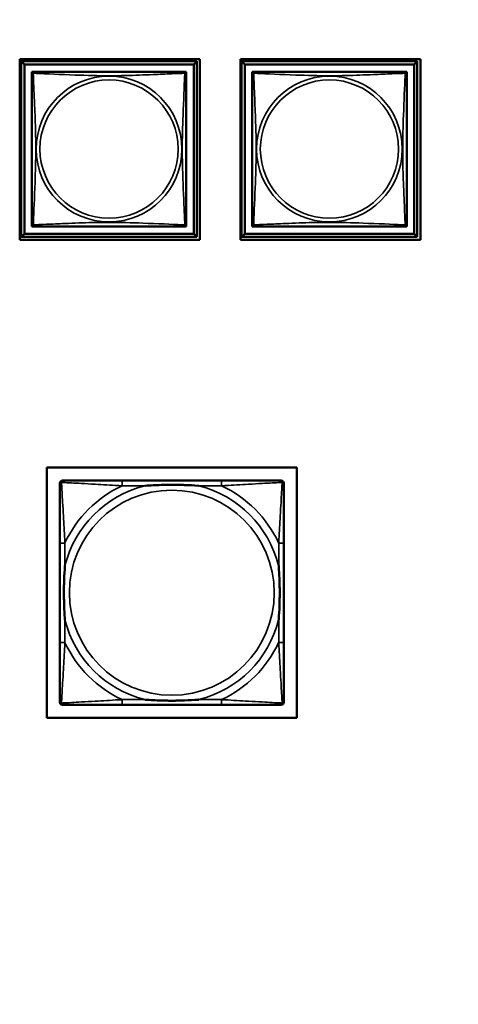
# Model space of a CAD drawing. Header units: inches. Extents: x 1.4 to 53.9, y 1.3 to 58.
# Tile 218 of 227: x 46 to 47.3, y 42.9 to 45.9. Entities that reach past the tile are written whole.
import ezdxf

# ---------------------------------------------------------------- set-up
doc = ezdxf.new("R2010")
doc.units = ezdxf.units.IN
doc.header["$MEASUREMENT"] = 0
for name, color, linetype, lineweight in [('Dimension (ANSI)', 7, 'Continuous', 25), ('Visible (ANSI)', 7, 'Continuous', 50), ('Visible Narrow (ANSI)', 7, 'Continuous', 35)]:
    doc.layers.add(name, color=color, linetype=linetype, lineweight=lineweight)
doc.styles.add('Note Text (ANSI)', font='tahoma.ttf')
doc.dimstyles.new('Default (ANSI)', dxfattribs={"dimtxt": 0.25, "dimasz": 0.098425, "dimexe": 0.125, "dimexo": 0.0625, "dimgap": 0.031496, "dimtad": 0, "dimtih": 1, "dimtoh": 1, "dimrnd": 1e-08, "dimzin": 4, "dimdsep": 46, "dimtxsty": 'Note Text (ANSI)', "dimcen": 0.09, "dimdle": 0.393701, "dimclrd": 256, "dimclre": 256, "dimclrt": 256, "dimadec": 0, "dimazin": 1, "dimtfac": 1, "dimtofl": 0, "dimtmove": 0, "dimatfit": 3, "dimfxl": 1, "dimtolj": 1, "dimtzin": 4, "dimlwd": -1, "dimlwe": -1, "dimarcsym": 0})

# ---------------------------------------------------------------- blocks, each defined once
blk = doc.blocks.new('*D9')
at = {"layer": 'Defpoints', "color": 0, "transparency": 16777216}
for p in [(50.6902, 53.5461), (46.2049, 35.2944), (52.9737, 35.2944)]:
    blk.add_point(p, dxfattribs=at)
at = {"layer": 'Dimension (ANSI)', "transparency": 16777216}
for p, q in [((50.7527, 53.5461), (53.0987, 53.5461)), ((52.9737, 53.4476), (52.9737, 45.8174)), ((52.9737, 35.3928), (52.9737, 45.4273)), ((46.2674, 35.2944), (53.0987, 35.2944))]:
    blk.add_line(p, q, dxfattribs=at)
for points in [[(52.9573, 53.4476), (52.9901, 53.4476), (52.9737, 53.5461)], [(52.9573, 35.3928), (52.9901, 35.3928), (52.9737, 35.2944)]]:
    blk.add_solid(points, dxfattribs=at)
at = {"layer": 'Dimension (ANSI)', "transparency": 16777216, "insert": (51.9663, 45.7859), "char_height": 0.25, "attachment_point": 1, "style": 'Note Text (ANSI)'}
blk.add_mtext('\\A1;18.25 [463.6]', dxfattribs=at)

msp = doc.modelspace()

# ---------------------------------------------------------------- linework, layer by layer
at = {"layer": 'Visible (ANSI)'}
for p, q in [((46.0066, 45.2053), (46.0066, 45.7578)), ((46.0066, 45.7578), (46.5571, 45.7578)), ((46.0111, 45.7513), (46.5485, 45.7513)), ((46.021, 45.7414), (46.0111, 45.7513)), ((46.0111, 45.2139), (46.0111, 45.7513)), ((46.5485, 45.7513), (46.5387, 45.7414)), ((46.5485, 45.7513), (46.5485, 45.2139)), ((46.5571, 45.7578), (46.5571, 45.2053)), ((46.6816, 45.2053), (46.6816, 45.7578)), ((46.6816, 45.7578), (47.2321, 45.7578)), ((46.6851, 45.7513), (47.2225, 45.7513)), ((46.695, 45.7414), (46.6851, 45.7513)), ((46.6851, 45.2139), (46.6851, 45.7513)), ((47.2225, 45.7513), (47.2127, 45.7414)), ((47.2225, 45.7513), (47.2225, 45.2139)), ((47.2321, 45.7578), (47.2321, 45.2053)), ((46.021, 45.7414), (46.5387, 45.7414)), ((46.021, 45.2237), (46.021, 45.7414)), ((46.0436, 45.713), (46.0436, 45.7188)), ((46.0436, 45.7188), (46.0494, 45.7188)), ((46.5103, 45.7188), (46.5161, 45.7188)), ((46.5161, 45.7188), (46.5161, 45.7129)), ((46.5387, 45.7414), (46.5387, 45.2237)), ((46.695, 45.7414), (47.2127, 45.7414)), ((46.695, 45.2237), (46.695, 45.7414)), ((46.7176, 45.713), (46.7176, 45.7188)), ((46.7176, 45.7188), (46.7234, 45.7188)), ((47.1843, 45.7188), (47.1901, 45.7188)), ((47.1901, 45.7188), (47.1901, 45.7129)), ((47.2127, 45.7414), (47.2127, 45.2237)), ((46.0436, 45.2463), (46.0436, 45.2521)), ((46.0495, 45.2463), (46.0436, 45.2463)), ((46.5161, 45.2463), (46.5101, 45.2463)), ((46.5161, 45.2522), (46.5161, 45.2463)), ((46.7176, 45.2463), (46.7176, 45.2521)), ((46.7235, 45.2463), (46.7176, 45.2463)), ((47.1901, 45.2463), (47.1841, 45.2463)), ((47.1901, 45.2522), (47.1901, 45.2463)), ((46.5571, 45.2053), (46.0066, 45.2053)), ((46.021, 45.2237), (46.0111, 45.2139)), ((46.5485, 45.2139), (46.0111, 45.2139)), ((46.5387, 45.2237), (46.021, 45.2237)), ((46.5387, 45.2237), (46.5485, 45.2139)), ((47.2321, 45.2053), (46.6816, 45.2053)), ((46.695, 45.2237), (46.6851, 45.2139)), ((47.2225, 45.2139), (46.6851, 45.2139)), ((47.2127, 45.2237), (46.695, 45.2237)), ((47.2127, 45.2237), (47.2225, 45.2139)), ((46.0893, 43.744), (46.0893, 44.5091)), ((46.0893, 44.5091), (46.8544, 44.5091)), ((46.8544, 44.5091), (46.8544, 43.744)), ((46.1293, 43.7919), (46.1293, 44.4612)), ((46.1372, 44.4691), (46.1411, 44.4691)), ((46.6238, 44.4691), (46.3199, 44.4691)), ((46.8025, 44.4691), (46.8065, 44.4691)), ((46.8144, 44.4612), (46.8144, 44.4573)), ((46.1293, 44.2785), (46.1293, 43.9746)), ((46.8144, 43.9746), (46.8144, 44.2785)), ((46.8144, 43.7959), (46.8144, 43.7919)), ((46.8065, 43.784), (46.1372, 43.784)), ((46.3199, 43.784), (46.6238, 43.784)), ((46.8544, 43.744), (46.0893, 43.744))]:
    msp.add_line(p, q, dxfattribs=at)
for centre, radius, start, end in [((46.0495, 45.7129), 0.00591, 90, 180), ((46.5101, 45.7129), 0.00591, 0, 90), ((46.7235, 45.7129), 0.00591, 90, 180), ((47.1841, 45.7129), 0.00591, 0, 90), ((46.0495, 45.2522), 0.00591, 180, 270), ((46.5101, 45.2522), 0.00591, 270, 360), ((46.7235, 45.2522), 0.00591, 180, 270), ((47.1841, 45.2522), 0.00591, 270, 360), ((46.1372, 44.4612), 0.00787, 90, 180), ((46.1411, 44.4573), 0.0118, 90, 180), ((46.8025, 44.4573), 0.0118, 0, 90), ((46.8065, 44.4612), 0.00787, 0, 90), ((46.1411, 43.7959), 0.0118, 180, 270), ((46.1372, 43.7919), 0.00787, 180, 270), ((46.8025, 43.7959), 0.0118, 270, 360), ((46.8065, 43.7919), 0.00787, 270, 0)]:
    msp.add_arc(centre, radius, start, end, dxfattribs=at)
for points, knots in [([(46.0436, 45.7129), (46.0436, 45.7123), (46.0436, 45.7096), (46.0436, 45.7052), (46.0436, 45.697), (46.0436, 45.6831), (46.0436, 45.667), (46.0436, 45.6509), (46.0436, 45.6327), (46.0436, 45.614), (46.0436, 45.5877), (46.0436, 45.5604), (46.0436, 45.5333), (46.0436, 45.5164), (46.0436, 45.4995), (46.0436, 45.4826), (46.0436, 45.4487), (46.0436, 45.4149), (46.0436, 45.3811), (46.0436, 45.3391), (46.0436, 45.2952), (46.0436, 45.2697), (46.0436, 45.2596), (46.0436, 45.2532), (46.0436, 45.2522)], [0.325731, 0.325731, 0.325731, 0.325731, 0.404774, 0.404774, 0.404774, 0.550532, 0.550532, 0.550532, 0.69629, 0.69629, 0.69629, 0.902598, 0.902598, 0.902598, 1.03154, 1.03154, 1.03154, 1.289425, 1.289425, 1.289425, 1.610774, 1.610774, 1.610774, 1.73735, 1.73735, 1.73735, 1.73735]), ([(46.5101, 45.7188), (46.5096, 45.7188), (46.5068, 45.7188), (46.5024, 45.7188), (46.4943, 45.7188), (46.4804, 45.7188), (46.4643, 45.7188), (46.4481, 45.7188), (46.4299, 45.7188), (46.4113, 45.7188), (46.3849, 45.7188), (46.3577, 45.7188), (46.3306, 45.7188), (46.3137, 45.7188), (46.2968, 45.7188), (46.2798, 45.7188), (46.246, 45.7188), (46.2121, 45.7188), (46.1784, 45.7188), (46.1364, 45.7188), (46.0925, 45.7188), (46.0669, 45.7188), (46.0569, 45.7188), (46.0505, 45.7188), (46.0495, 45.7188)], [0.325731, 0.325731, 0.325731, 0.325731, 0.404774, 0.404774, 0.404774, 0.550532, 0.550532, 0.550532, 0.69629, 0.69629, 0.69629, 0.902598, 0.902598, 0.902598, 1.03154, 1.03154, 1.03154, 1.289425, 1.289425, 1.289425, 1.610774, 1.610774, 1.610774, 1.73735, 1.73735, 1.73735, 1.73735]), ([(46.5161, 45.2522), (46.5161, 45.2528), (46.5161, 45.2555), (46.5161, 45.2599), (46.5161, 45.2681), (46.5161, 45.282), (46.5161, 45.2981), (46.5161, 45.3143), (46.5161, 45.3325), (46.5161, 45.3511), (46.5161, 45.3774), (46.5161, 45.4047), (46.5161, 45.4318), (46.5161, 45.4487), (46.5161, 45.4656), (46.5161, 45.4826), (46.5161, 45.5164), (46.5161, 45.5503), (46.5161, 45.584), (46.5161, 45.626), (46.5161, 45.6699), (46.5161, 45.6954), (46.5161, 45.7055), (46.5161, 45.7119), (46.5161, 45.7129)], [0.325731, 0.325731, 0.325731, 0.325731, 0.404774, 0.404774, 0.404774, 0.550532, 0.550532, 0.550532, 0.69629, 0.69629, 0.69629, 0.902598, 0.902598, 0.902598, 1.03154, 1.03154, 1.03154, 1.289425, 1.289425, 1.289425, 1.610774, 1.610774, 1.610774, 1.73735, 1.73735, 1.73735, 1.73735]), ([(46.7176, 45.7129), (46.7176, 45.7123), (46.7176, 45.7096), (46.7176, 45.7052), (46.7176, 45.697), (46.7176, 45.6831), (46.7176, 45.667), (46.7176, 45.6509), (46.7176, 45.6327), (46.7176, 45.614), (46.7176, 45.5877), (46.7176, 45.5604), (46.7176, 45.5333), (46.7176, 45.5164), (46.7176, 45.4995), (46.7176, 45.4826), (46.7176, 45.4487), (46.7176, 45.4149), (46.7176, 45.3811), (46.7176, 45.3391), (46.7176, 45.2952), (46.7176, 45.2697), (46.7176, 45.2596), (46.7176, 45.2532), (46.7176, 45.2522)], [0.325731, 0.325731, 0.325731, 0.325731, 0.404774, 0.404774, 0.404774, 0.550532, 0.550532, 0.550532, 0.69629, 0.69629, 0.69629, 0.902598, 0.902598, 0.902598, 1.03154, 1.03154, 1.03154, 1.289425, 1.289425, 1.289425, 1.610774, 1.610774, 1.610774, 1.73735, 1.73735, 1.73735, 1.73735]), ([(47.1841, 45.7188), (47.1836, 45.7188), (47.1808, 45.7188), (47.1764, 45.7188), (47.1683, 45.7188), (47.1544, 45.7188), (47.1383, 45.7188), (47.1221, 45.7188), (47.1039, 45.7188), (47.0853, 45.7188), (47.0589, 45.7188), (47.0317, 45.7188), (47.0046, 45.7188), (46.9877, 45.7188), (46.9708, 45.7188), (46.9538, 45.7188), (46.92, 45.7188), (46.8861, 45.7188), (46.8524, 45.7188), (46.8104, 45.7188), (46.7665, 45.7188), (46.7409, 45.7188), (46.7309, 45.7188), (46.7245, 45.7188), (46.7235, 45.7188)], [0.325731, 0.325731, 0.325731, 0.325731, 0.404774, 0.404774, 0.404774, 0.550532, 0.550532, 0.550532, 0.69629, 0.69629, 0.69629, 0.902598, 0.902598, 0.902598, 1.03154, 1.03154, 1.03154, 1.289425, 1.289425, 1.289425, 1.610774, 1.610774, 1.610774, 1.73735, 1.73735, 1.73735, 1.73735]), ([(47.1901, 45.2522), (47.1901, 45.2528), (47.1901, 45.2555), (47.1901, 45.2599), (47.1901, 45.2681), (47.1901, 45.282), (47.1901, 45.2981), (47.1901, 45.3143), (47.1901, 45.3325), (47.1901, 45.3511), (47.1901, 45.3774), (47.1901, 45.4047), (47.1901, 45.4318), (47.1901, 45.4487), (47.1901, 45.4656), (47.1901, 45.4826), (47.1901, 45.5164), (47.1901, 45.5503), (47.1901, 45.584), (47.1901, 45.626), (47.1901, 45.6699), (47.1901, 45.6954), (47.1901, 45.7055), (47.1901, 45.7119), (47.1901, 45.7129)], [0.325731, 0.325731, 0.325731, 0.325731, 0.404774, 0.404774, 0.404774, 0.550532, 0.550532, 0.550532, 0.69629, 0.69629, 0.69629, 0.902598, 0.902598, 0.902598, 1.03154, 1.03154, 1.03154, 1.289425, 1.289425, 1.289425, 1.610774, 1.610774, 1.610774, 1.73735, 1.73735, 1.73735, 1.73735]), ([(46.0495, 45.2463), (46.0501, 45.2463), (46.0528, 45.2463), (46.0572, 45.2463), (46.0653, 45.2463), (46.0793, 45.2463), (46.0954, 45.2463), (46.1115, 45.2463), (46.1297, 45.2463), (46.1484, 45.2463), (46.1747, 45.2463), (46.202, 45.2463), (46.2291, 45.2463), (46.246, 45.2463), (46.2629, 45.2463), (46.2798, 45.2463), (46.3137, 45.2463), (46.3475, 45.2463), (46.3812, 45.2463), (46.4232, 45.2463), (46.4672, 45.2463), (46.4927, 45.2463), (46.5028, 45.2463), (46.5092, 45.2463), (46.5101, 45.2463)], [0.325731, 0.325731, 0.325731, 0.325731, 0.404774, 0.404774, 0.404774, 0.550532, 0.550532, 0.550532, 0.69629, 0.69629, 0.69629, 0.902598, 0.902598, 0.902598, 1.03154, 1.03154, 1.03154, 1.289425, 1.289425, 1.289425, 1.610774, 1.610774, 1.610774, 1.73735, 1.73735, 1.73735, 1.73735]), ([(46.7235, 45.2463), (46.7241, 45.2463), (46.7268, 45.2463), (46.7312, 45.2463), (46.7393, 45.2463), (46.7533, 45.2463), (46.7694, 45.2463), (46.7855, 45.2463), (46.8037, 45.2463), (46.8224, 45.2463), (46.8487, 45.2463), (46.876, 45.2463), (46.9031, 45.2463), (46.92, 45.2463), (46.9369, 45.2463), (46.9538, 45.2463), (46.9877, 45.2463), (47.0215, 45.2463), (47.0552, 45.2463), (47.0972, 45.2463), (47.1412, 45.2463), (47.1667, 45.2463), (47.1768, 45.2463), (47.1832, 45.2463), (47.1841, 45.2463)], [0.325731, 0.325731, 0.325731, 0.325731, 0.404774, 0.404774, 0.404774, 0.550532, 0.550532, 0.550532, 0.69629, 0.69629, 0.69629, 0.902598, 0.902598, 0.902598, 1.03154, 1.03154, 1.03154, 1.289425, 1.289425, 1.289425, 1.610774, 1.610774, 1.610774, 1.73735, 1.73735, 1.73735, 1.73735]), ([(46.1293, 44.4573), (46.1293, 44.4424), (46.1293, 44.4008), (46.1293, 44.3601), (46.1293, 44.3336), (46.1293, 44.3057), (46.1293, 44.2785)], [-0.5252205, -0.5252205, -0.5252205, -0.5252205, -0.20743, -0.20743, -0.20743, 0, 0, 0, 0]), ([(46.3199, 44.4691), (46.3163, 44.4691), (46.3127, 44.4691), (46.3091, 44.4691), (46.2759, 44.4691), (46.2422, 44.4691), (46.2113, 44.4691), (46.1844, 44.4691), (46.1588, 44.4691), (46.1454, 44.4691), (46.1438, 44.4691), (46.1424, 44.4691), (46.1411, 44.4691)], [0, 0, 0, 0, 0.0272471, 0.0272471, 0.0272471, 0.2790553, 0.2790553, 0.2790553, 0.4988354, 0.4988354, 0.4988354, 0.5252205, 0.5252205, 0.5252205, 0.5252205]), ([(46.3891, 44.4533), (46.3895, 44.4534), (46.39, 44.4534), (46.4065, 44.4546), (46.4225, 44.4555), (46.4455, 44.4562), (46.4522, 44.4563), (46.4614, 44.4565), (46.4638, 44.4565), (46.4679, 44.4565), (46.4695, 44.4565), (46.4726, 44.4565), (46.4742, 44.4565), (46.4777, 44.4565), (46.4798, 44.4565), (46.486, 44.4564), (46.4901, 44.4564), (46.4998, 44.4562), (46.5054, 44.456), (46.5252, 44.4553), (46.5392, 44.4545), (46.5537, 44.4534), (46.5541, 44.4534), (46.5546, 44.4533)], [-0.416114, -0.416114, -0.416114, -0.416114, -0.4127691, -0.4127691, -0.2896446, -0.2896446, -0.2388934, -0.2388934, -0.2201881, -0.2201881, -0.2080204, -0.2080204, -0.196499, -0.196499, -0.1809939, -0.1809939, -0.149741, -0.149741, -0.1073162, -0.1073162, 0, 0, 0.0033356, 0.0033356, 0.0033356, 0.0033356]), ([(46.8025, 44.4691), (46.7877, 44.4691), (46.7461, 44.4691), (46.7054, 44.4691), (46.6789, 44.4691), (46.651, 44.4691), (46.6238, 44.4691)], [-0.5252205, -0.5252205, -0.5252205, -0.5252205, -0.20743, -0.20743, -0.20743, 0, 0, 0, 0]), ([(46.8144, 44.2785), (46.8144, 44.2821), (46.8144, 44.2857), (46.8144, 44.2893), (46.8144, 44.3225), (46.8144, 44.3562), (46.8144, 44.3871), (46.8144, 44.414), (46.8144, 44.4395), (46.8144, 44.453), (46.8144, 44.4546), (46.8144, 44.456), (46.8144, 44.4573)], [0, 0, 0, 0, 0.0272471, 0.0272471, 0.0272471, 0.2790553, 0.2790553, 0.2790553, 0.4988354, 0.4988354, 0.4988354, 0.5252205, 0.5252205, 0.5252205, 0.5252205]), ([(46.1451, 44.0438), (46.145, 44.0442), (46.145, 44.0447), (46.1438, 44.0612), (46.1429, 44.0773), (46.1422, 44.1002), (46.1421, 44.1069), (46.1419, 44.1161), (46.1419, 44.1186), (46.1419, 44.1226), (46.1419, 44.1242), (46.1419, 44.1274), (46.1419, 44.1289), (46.1419, 44.1325), (46.1419, 44.1345), (46.142, 44.1407), (46.142, 44.1448), (46.1422, 44.1545), (46.1424, 44.1601), (46.1431, 44.1799), (46.1439, 44.194), (46.145, 44.2084), (46.145, 44.2089), (46.1451, 44.2093)], [-0.416114, -0.416114, -0.416114, -0.416114, -0.4127691, -0.4127691, -0.2896446, -0.2896446, -0.2388934, -0.2388934, -0.2201881, -0.2201881, -0.2080204, -0.2080204, -0.196499, -0.196499, -0.1809939, -0.1809939, -0.149741, -0.149741, -0.1073162, -0.1073162, 0, 0, 0.0033356, 0.0033356, 0.0033356, 0.0033356]), ([(46.7986, 44.2093), (46.7986, 44.2089), (46.7987, 44.2084), (46.7999, 44.1919), (46.8008, 44.1759), (46.8015, 44.1529), (46.8016, 44.1462), (46.8017, 44.137), (46.8018, 44.1346), (46.8018, 44.1305), (46.8018, 44.1289), (46.8018, 44.1257), (46.8018, 44.1242), (46.8018, 44.1207), (46.8018, 44.1186), (46.8017, 44.1124), (46.8016, 44.1083), (46.8014, 44.0986), (46.8013, 44.093), (46.8006, 44.0732), (46.7998, 44.0592), (46.7987, 44.0447), (46.7986, 44.0442), (46.7986, 44.0438)], [-0.416114, -0.416114, -0.416114, -0.416114, -0.4127691, -0.4127691, -0.2896446, -0.2896446, -0.2388934, -0.2388934, -0.2201881, -0.2201881, -0.2080204, -0.2080204, -0.196499, -0.196499, -0.1809939, -0.1809939, -0.149741, -0.149741, -0.1073162, -0.1073162, 0, 0, 0.0033356, 0.0033356, 0.0033356, 0.0033356]), ([(46.1293, 43.9746), (46.1293, 43.9474), (46.1293, 43.9195), (46.1293, 43.893), (46.1293, 43.8523), (46.1293, 43.8107), (46.1293, 43.7959)], [3.9382945, 3.9382945, 3.9382945, 3.9382945, 4.1457245, 4.1457245, 4.1457245, 4.463515, 4.463515, 4.463515, 4.463515]), ([(46.8144, 43.7959), (46.8144, 43.8107), (46.8144, 43.8523), (46.8144, 43.893), (46.8144, 43.9195), (46.8144, 43.9474), (46.8144, 43.9746)], [-0.5252205, -0.5252205, -0.5252205, -0.5252205, -0.20743, -0.20743, -0.20743, 0, 0, 0, 0]), ([(46.5546, 43.7998), (46.5541, 43.7998), (46.5537, 43.7997), (46.5392, 43.7986), (46.5252, 43.7978), (46.5054, 43.7971), (46.4998, 43.797), (46.4901, 43.7968), (46.486, 43.7967), (46.4798, 43.7966), (46.4777, 43.7966), (46.4742, 43.7966), (46.4726, 43.7966), (46.4695, 43.7966), (46.4679, 43.7966), (46.4638, 43.7966), (46.4614, 43.7967), (46.4522, 43.7968), (46.4455, 43.7969), (46.4225, 43.7976), (46.4065, 43.7985), (46.39, 43.7997), (46.3895, 43.7998), (46.3891, 43.7998)], [-0.4149464, -0.4149464, -0.4149464, -0.4149464, -0.41162, -0.41162, -0.3046026, -0.3046026, -0.2622958, -0.2622958, -0.23113, -0.23113, -0.215668, -0.215668, -0.2041787, -0.2041787, -0.1920448, -0.1920448, -0.1733916, -0.1733916, -0.1227817, -0.1227817, 0, 0, 0.0033356, 0.0033356, 0.0033356, 0.0033356]), ([(46.1411, 43.784), (46.156, 43.784), (46.1976, 43.784), (46.2383, 43.784), (46.2648, 43.784), (46.2927, 43.784), (46.3199, 43.784)], [-0.5252205, -0.5252205, -0.5252205, -0.5252205, -0.20743, -0.20743, -0.20743, 0, 0, 0, 0]), ([(46.6238, 43.784), (46.651, 43.784), (46.6789, 43.784), (46.7054, 43.784), (46.7461, 43.784), (46.7877, 43.784), (46.8025, 43.784)], [3.9382945, 3.9382945, 3.9382945, 3.9382945, 4.1457245, 4.1457245, 4.1457245, 4.463515, 4.463515, 4.463515, 4.463515])]:
    msp.add_open_spline(points, degree=3, knots=knots, dxfattribs=at)
at = {"layer": 'Visible Narrow (ANSI)'}
for p, q in [((46.3199, 44.4691), (46.3199, 44.4533)), ((46.3199, 44.4533), (46.3891, 44.4533)), ((46.5546, 44.4533), (46.6238, 44.4533)), ((46.6238, 44.4691), (46.6238, 44.4533)), ((46.1451, 44.2785), (46.1293, 44.2785)), ((46.1451, 44.2093), (46.1451, 44.2785)), ((46.8144, 44.2785), (46.7986, 44.2785)), ((46.7986, 44.2785), (46.7986, 44.2093)), ((46.1451, 43.9746), (46.1451, 44.0438)), ((46.7986, 44.0438), (46.7986, 43.9746)), ((46.1451, 43.9746), (46.1293, 43.9746)), ((46.8144, 43.9746), (46.7986, 43.9746)), ((46.3199, 43.7998), (46.3199, 43.784)), ((46.3891, 43.7998), (46.3199, 43.7998)), ((46.6238, 43.7998), (46.5546, 43.7998)), ((46.6238, 43.7998), (46.6238, 43.784))]:
    msp.add_line(p, q, dxfattribs=at)
for centre, radius in [((46.2798, 45.4826), 0.2227), ((46.2798, 45.4826), 0.2113), ((46.9538, 45.4826), 0.2227), ((46.9538, 45.4826), 0.2113), ((46.4718, 44.1266), 0.3133)]:
    msp.add_circle(centre, radius, dxfattribs=at)
for radius, start, end in [(0.3371, 104.2103, 165.7897), (0.3604, 114.9407, 155.0593), (0.3371, 14.2103, 75.7897), (0.3604, 24.9407, 65.0593), (0.3371, 194.2103, 255.7897), (0.3371, 284.2103, 345.7897), (0.3604, 204.9407, 245.0593), (0.3604, 294.9407, 335.0593)]:
    msp.add_arc((46.4718, 44.1266), radius, start, end, dxfattribs=at)
for points, knots in [([(46.0436, 45.7129), (46.0436, 45.713), (46.0436, 45.7131), (46.0437, 45.7134), (46.0437, 45.7136), (46.0439, 45.7138), (46.0439, 45.7139), (46.0441, 45.7141), (46.0441, 45.7141), (46.0444, 45.7143), (46.0445, 45.7144), (46.0451, 45.7146), (46.0456, 45.7146), (46.0467, 45.7146), (46.0474, 45.7144), (46.0482, 45.7142)], [-0.0844808, -0.0844808, -0.0844808, -0.0844808, -0.06943799, -0.06943799, -0.05587828, -0.05587828, -0.04740346, -0.04740346, -0.04210669, -0.04210669, -0.03151317, -0.03151317, -0.01456352, -0.01456352, 0.00026741, 0.00026741, 0.00026741, 0.00026741]), ([(46.0482, 45.7142), (46.0479, 45.715), (46.0478, 45.7156), (46.0478, 45.7168), (46.0478, 45.7173), (46.048, 45.7178), (46.0481, 45.718), (46.0482, 45.7182), (46.0483, 45.7183), (46.0485, 45.7185), (46.0486, 45.7185), (46.0488, 45.7187), (46.049, 45.7187), (46.0493, 45.7188), (46.0494, 45.7188), (46.0495, 45.7188)], [-0.00026741, -0.00026741, -0.00026741, -0.00026741, 0.01456352, 0.01456352, 0.03151317, 0.03151317, 0.04210669, 0.04210669, 0.04740346, 0.04740346, 0.05587828, 0.05587828, 0.06943799, 0.06943799, 0.0844808, 0.0844808, 0.0844808, 0.0844808]), ([(46.0482, 45.2509), (46.0483, 45.2537), (46.0484, 45.2572), (46.0486, 45.2612), (46.0496, 45.2888), (46.0518, 45.3358), (46.0535, 45.3794), (46.0548, 45.4143), (46.0558, 45.4485), (46.0558, 45.4826), (46.0558, 45.4996), (46.0556, 45.5166), (46.0552, 45.5338), (46.0545, 45.5613), (46.0534, 45.5894), (46.0522, 45.6171), (46.0514, 45.6367), (46.0505, 45.656), (46.0498, 45.6733), (46.0491, 45.6905), (46.0485, 45.7054), (46.0482, 45.7142)], [-1.657319, -1.657319, -1.657319, -1.657319, -1.610774, -1.610774, -1.610774, -1.289425, -1.289425, -1.289425, -1.03154, -1.03154, -1.03154, -0.902598, -0.902598, -0.902598, -0.69629, -0.69629, -0.69629, -0.550532, -0.550532, -0.550532, -0.405761, -0.405761, -0.405761, -0.405761]), ([(46.0482, 45.7142), (46.051, 45.7141), (46.0545, 45.714), (46.0585, 45.7138), (46.0861, 45.7127), (46.1331, 45.7106), (46.1766, 45.7089), (46.2116, 45.7075), (46.2458, 45.7065), (46.2798, 45.7065), (46.2969, 45.7065), (46.3139, 45.7068), (46.3311, 45.7072), (46.3586, 45.7079), (46.3867, 45.709), (46.4144, 45.7102), (46.4339, 45.711), (46.4533, 45.7119), (46.4706, 45.7126), (46.4877, 45.7133), (46.5027, 45.7139), (46.5115, 45.7142)], [-1.657319, -1.657319, -1.657319, -1.657319, -1.610774, -1.610774, -1.610774, -1.289425, -1.289425, -1.289425, -1.03154, -1.03154, -1.03154, -0.902598, -0.902598, -0.902598, -0.69629, -0.69629, -0.69629, -0.550532, -0.550532, -0.550532, -0.405761, -0.405761, -0.405761, -0.405761]), ([(46.5115, 45.7142), (46.5114, 45.7114), (46.5113, 45.7079), (46.5111, 45.7039), (46.51, 45.6763), (46.5079, 45.6293), (46.5062, 45.5857), (46.5048, 45.5508), (46.5038, 45.5166), (46.5038, 45.4826), (46.5038, 45.4655), (46.5041, 45.4485), (46.5045, 45.4313), (46.5052, 45.4038), (46.5063, 45.3757), (46.5075, 45.348), (46.5083, 45.3285), (46.5091, 45.3091), (46.5099, 45.2918), (46.5106, 45.2746), (46.5112, 45.2597), (46.5115, 45.2509)], [-1.657319, -1.657319, -1.657319, -1.657319, -1.610774, -1.610774, -1.610774, -1.289425, -1.289425, -1.289425, -1.03154, -1.03154, -1.03154, -0.902598, -0.902598, -0.902598, -0.69629, -0.69629, -0.69629, -0.550532, -0.550532, -0.550532, -0.405761, -0.405761, -0.405761, -0.405761]), ([(46.5101, 45.7188), (46.5102, 45.7188), (46.5104, 45.7188), (46.5107, 45.7187), (46.5108, 45.7187), (46.5111, 45.7185), (46.5112, 45.7185), (46.5114, 45.7183), (46.5114, 45.7182), (46.5116, 45.718), (46.5117, 45.7178), (46.5119, 45.7173), (46.5119, 45.7168), (46.5118, 45.7156), (46.5117, 45.715), (46.5115, 45.7142)], [-0.0844808, -0.0844808, -0.0844808, -0.0844808, -0.06943799, -0.06943799, -0.05587828, -0.05587828, -0.04740346, -0.04740346, -0.04210669, -0.04210669, -0.03151317, -0.03151317, -0.01456352, -0.01456352, 0.00026741, 0.00026741, 0.00026741, 0.00026741]), ([(46.5115, 45.7142), (46.5123, 45.7144), (46.5129, 45.7146), (46.5141, 45.7146), (46.5145, 45.7146), (46.5151, 45.7144), (46.5153, 45.7143), (46.5155, 45.7141), (46.5156, 45.7141), (46.5157, 45.7139), (46.5158, 45.7138), (46.5159, 45.7136), (46.516, 45.7134), (46.5161, 45.7131), (46.5161, 45.713), (46.5161, 45.7129)], [-0.00026741, -0.00026741, -0.00026741, -0.00026741, 0.01456352, 0.01456352, 0.03151317, 0.03151317, 0.04210669, 0.04210669, 0.04740346, 0.04740346, 0.05587828, 0.05587828, 0.06943799, 0.06943799, 0.0844808, 0.0844808, 0.0844808, 0.0844808]), ([(46.7176, 45.7129), (46.7176, 45.713), (46.7176, 45.7131), (46.7177, 45.7134), (46.7177, 45.7136), (46.7179, 45.7138), (46.7179, 45.7139), (46.7181, 45.7141), (46.7181, 45.7141), (46.7184, 45.7143), (46.7185, 45.7144), (46.7191, 45.7146), (46.7196, 45.7146), (46.7207, 45.7146), (46.7214, 45.7144), (46.7222, 45.7142)], [-0.0844808, -0.0844808, -0.0844808, -0.0844808, -0.06943799, -0.06943799, -0.05587828, -0.05587828, -0.04740346, -0.04740346, -0.04210669, -0.04210669, -0.03151317, -0.03151317, -0.01456352, -0.01456352, 0.00026741, 0.00026741, 0.00026741, 0.00026741]), ([(46.7222, 45.7142), (46.7219, 45.715), (46.7218, 45.7156), (46.7218, 45.7168), (46.7218, 45.7173), (46.722, 45.7178), (46.7221, 45.718), (46.7222, 45.7182), (46.7223, 45.7183), (46.7225, 45.7185), (46.7226, 45.7185), (46.7228, 45.7187), (46.723, 45.7187), (46.7233, 45.7188), (46.7234, 45.7188), (46.7235, 45.7188)], [-0.00026741, -0.00026741, -0.00026741, -0.00026741, 0.01456352, 0.01456352, 0.03151317, 0.03151317, 0.04210669, 0.04210669, 0.04740346, 0.04740346, 0.05587828, 0.05587828, 0.06943799, 0.06943799, 0.0844808, 0.0844808, 0.0844808, 0.0844808]), ([(46.7222, 45.2509), (46.7223, 45.2537), (46.7224, 45.2572), (46.7226, 45.2612), (46.7236, 45.2888), (46.7258, 45.3358), (46.7275, 45.3794), (46.7288, 45.4143), (46.7298, 45.4485), (46.7298, 45.4826), (46.7298, 45.4996), (46.7296, 45.5166), (46.7292, 45.5338), (46.7285, 45.5613), (46.7274, 45.5894), (46.7262, 45.6171), (46.7254, 45.6367), (46.7245, 45.656), (46.7238, 45.6733), (46.7231, 45.6905), (46.7225, 45.7054), (46.7222, 45.7142)], [-1.657319, -1.657319, -1.657319, -1.657319, -1.610774, -1.610774, -1.610774, -1.289425, -1.289425, -1.289425, -1.03154, -1.03154, -1.03154, -0.902598, -0.902598, -0.902598, -0.69629, -0.69629, -0.69629, -0.550532, -0.550532, -0.550532, -0.405761, -0.405761, -0.405761, -0.405761]), ([(46.7222, 45.7142), (46.725, 45.7141), (46.7285, 45.714), (46.7325, 45.7138), (46.7601, 45.7127), (46.8071, 45.7106), (46.8506, 45.7089), (46.8856, 45.7075), (46.9198, 45.7065), (46.9538, 45.7065), (46.9709, 45.7065), (46.9879, 45.7068), (47.0051, 45.7072), (47.0326, 45.7079), (47.0607, 45.709), (47.0884, 45.7102), (47.1079, 45.711), (47.1273, 45.7119), (47.1446, 45.7126), (47.1617, 45.7133), (47.1767, 45.7139), (47.1855, 45.7142)], [-1.657319, -1.657319, -1.657319, -1.657319, -1.610774, -1.610774, -1.610774, -1.289425, -1.289425, -1.289425, -1.03154, -1.03154, -1.03154, -0.902598, -0.902598, -0.902598, -0.69629, -0.69629, -0.69629, -0.550532, -0.550532, -0.550532, -0.405761, -0.405761, -0.405761, -0.405761]), ([(47.1855, 45.7142), (47.1854, 45.7114), (47.1853, 45.7079), (47.1851, 45.7039), (47.184, 45.6763), (47.1819, 45.6293), (47.1802, 45.5857), (47.1788, 45.5508), (47.1778, 45.5166), (47.1778, 45.4826), (47.1778, 45.4655), (47.1781, 45.4485), (47.1785, 45.4313), (47.1792, 45.4038), (47.1803, 45.3757), (47.1815, 45.348), (47.1823, 45.3285), (47.1831, 45.3091), (47.1839, 45.2918), (47.1846, 45.2746), (47.1852, 45.2597), (47.1855, 45.2509)], [-1.657319, -1.657319, -1.657319, -1.657319, -1.610774, -1.610774, -1.610774, -1.289425, -1.289425, -1.289425, -1.03154, -1.03154, -1.03154, -0.902598, -0.902598, -0.902598, -0.69629, -0.69629, -0.69629, -0.550532, -0.550532, -0.550532, -0.405761, -0.405761, -0.405761, -0.405761]), ([(47.1841, 45.7188), (47.1842, 45.7188), (47.1844, 45.7188), (47.1847, 45.7187), (47.1848, 45.7187), (47.1851, 45.7185), (47.1852, 45.7185), (47.1854, 45.7183), (47.1854, 45.7182), (47.1856, 45.718), (47.1857, 45.7178), (47.1859, 45.7173), (47.1859, 45.7168), (47.1858, 45.7156), (47.1857, 45.715), (47.1855, 45.7142)], [-0.0844808, -0.0844808, -0.0844808, -0.0844808, -0.06943799, -0.06943799, -0.05587828, -0.05587828, -0.04740346, -0.04740346, -0.04210669, -0.04210669, -0.03151317, -0.03151317, -0.01456352, -0.01456352, 0.00026741, 0.00026741, 0.00026741, 0.00026741]), ([(47.1855, 45.7142), (47.1863, 45.7144), (47.1869, 45.7146), (47.1881, 45.7146), (47.1885, 45.7146), (47.1891, 45.7144), (47.1893, 45.7143), (47.1895, 45.7141), (47.1896, 45.7141), (47.1897, 45.7139), (47.1898, 45.7138), (47.1899, 45.7136), (47.19, 45.7134), (47.1901, 45.7131), (47.1901, 45.713), (47.1901, 45.7129)], [-0.00026741, -0.00026741, -0.00026741, -0.00026741, 0.01456352, 0.01456352, 0.03151317, 0.03151317, 0.04210669, 0.04210669, 0.04740346, 0.04740346, 0.05587828, 0.05587828, 0.06943799, 0.06943799, 0.0844808, 0.0844808, 0.0844808, 0.0844808]), ([(46.0482, 45.2509), (46.0474, 45.2507), (46.0467, 45.2506), (46.0456, 45.2505), (46.0451, 45.2505), (46.0445, 45.2507), (46.0444, 45.2508), (46.0441, 45.251), (46.0441, 45.251), (46.0439, 45.2512), (46.0439, 45.2513), (46.0437, 45.2515), (46.0437, 45.2517), (46.0436, 45.252), (46.0436, 45.2522), (46.0436, 45.2522)], [-0.00026741, -0.00026741, -0.00026741, -0.00026741, 0.01456352, 0.01456352, 0.03151317, 0.03151317, 0.04210669, 0.04210669, 0.04740346, 0.04740346, 0.05587828, 0.05587828, 0.06943799, 0.06943799, 0.0844808, 0.0844808, 0.0844808, 0.0844808]), ([(46.0495, 45.2463), (46.0494, 45.2463), (46.0493, 45.2463), (46.049, 45.2464), (46.0488, 45.2464), (46.0486, 45.2466), (46.0485, 45.2467), (46.0483, 45.2468), (46.0482, 45.2469), (46.0481, 45.2471), (46.048, 45.2473), (46.0478, 45.2479), (46.0478, 45.2483), (46.0478, 45.2495), (46.0479, 45.2501), (46.0482, 45.2509)], [-0.0844808, -0.0844808, -0.0844808, -0.0844808, -0.06943799, -0.06943799, -0.05587828, -0.05587828, -0.04740346, -0.04740346, -0.04210669, -0.04210669, -0.03151317, -0.03151317, -0.01456352, -0.01456352, 0.00026741, 0.00026741, 0.00026741, 0.00026741]), ([(46.5115, 45.2509), (46.5087, 45.251), (46.5052, 45.2511), (46.5012, 45.2513), (46.4736, 45.2524), (46.4265, 45.2545), (46.383, 45.2562), (46.3481, 45.2576), (46.3139, 45.2586), (46.2798, 45.2586), (46.2628, 45.2586), (46.2457, 45.2583), (46.2286, 45.2579), (46.2011, 45.2572), (46.173, 45.2561), (46.1453, 45.2549), (46.1257, 45.2541), (46.1064, 45.2532), (46.0891, 45.2525), (46.0719, 45.2518), (46.057, 45.2512), (46.0482, 45.2509)], [-1.657319, -1.657319, -1.657319, -1.657319, -1.610774, -1.610774, -1.610774, -1.289425, -1.289425, -1.289425, -1.03154, -1.03154, -1.03154, -0.902598, -0.902598, -0.902598, -0.69629, -0.69629, -0.69629, -0.550532, -0.550532, -0.550532, -0.405761, -0.405761, -0.405761, -0.405761]), ([(46.5115, 45.2509), (46.5117, 45.2501), (46.5118, 45.2495), (46.5119, 45.2483), (46.5119, 45.2479), (46.5117, 45.2473), (46.5116, 45.2471), (46.5114, 45.2469), (46.5114, 45.2468), (46.5112, 45.2467), (46.5111, 45.2466), (46.5108, 45.2464), (46.5107, 45.2464), (46.5104, 45.2463), (46.5102, 45.2463), (46.5101, 45.2463)], [-0.00026741, -0.00026741, -0.00026741, -0.00026741, 0.01456352, 0.01456352, 0.03151317, 0.03151317, 0.04210669, 0.04210669, 0.04740346, 0.04740346, 0.05587828, 0.05587828, 0.06943799, 0.06943799, 0.0844808, 0.0844808, 0.0844808, 0.0844808]), ([(46.5161, 45.2522), (46.5161, 45.2522), (46.5161, 45.252), (46.516, 45.2517), (46.5159, 45.2515), (46.5158, 45.2513), (46.5157, 45.2512), (46.5156, 45.251), (46.5155, 45.251), (46.5153, 45.2508), (46.5151, 45.2507), (46.5145, 45.2505), (46.5141, 45.2505), (46.5129, 45.2506), (46.5123, 45.2507), (46.5115, 45.2509)], [-0.0844808, -0.0844808, -0.0844808, -0.0844808, -0.06943799, -0.06943799, -0.05587828, -0.05587828, -0.04740346, -0.04740346, -0.04210669, -0.04210669, -0.03151317, -0.03151317, -0.01456352, -0.01456352, 0.00026741, 0.00026741, 0.00026741, 0.00026741]), ([(46.7222, 45.2509), (46.7214, 45.2507), (46.7207, 45.2506), (46.7196, 45.2505), (46.7191, 45.2505), (46.7185, 45.2507), (46.7184, 45.2508), (46.7181, 45.251), (46.7181, 45.251), (46.7179, 45.2512), (46.7179, 45.2513), (46.7177, 45.2515), (46.7177, 45.2517), (46.7176, 45.252), (46.7176, 45.2522), (46.7176, 45.2522)], [-0.00026741, -0.00026741, -0.00026741, -0.00026741, 0.01456352, 0.01456352, 0.03151317, 0.03151317, 0.04210669, 0.04210669, 0.04740346, 0.04740346, 0.05587828, 0.05587828, 0.06943799, 0.06943799, 0.0844808, 0.0844808, 0.0844808, 0.0844808]), ([(46.7235, 45.2463), (46.7234, 45.2463), (46.7233, 45.2463), (46.723, 45.2464), (46.7228, 45.2464), (46.7226, 45.2466), (46.7225, 45.2467), (46.7223, 45.2468), (46.7222, 45.2469), (46.7221, 45.2471), (46.722, 45.2473), (46.7218, 45.2479), (46.7218, 45.2483), (46.7218, 45.2495), (46.7219, 45.2501), (46.7222, 45.2509)], [-0.0844808, -0.0844808, -0.0844808, -0.0844808, -0.06943799, -0.06943799, -0.05587828, -0.05587828, -0.04740346, -0.04740346, -0.04210669, -0.04210669, -0.03151317, -0.03151317, -0.01456352, -0.01456352, 0.00026741, 0.00026741, 0.00026741, 0.00026741]), ([(47.1855, 45.2509), (47.1827, 45.251), (47.1792, 45.2511), (47.1752, 45.2513), (47.1476, 45.2524), (47.1005, 45.2545), (47.057, 45.2562), (47.0221, 45.2576), (46.9879, 45.2586), (46.9538, 45.2586), (46.9368, 45.2586), (46.9197, 45.2583), (46.9026, 45.2579), (46.8751, 45.2572), (46.847, 45.2561), (46.8193, 45.2549), (46.7997, 45.2541), (46.7804, 45.2532), (46.7631, 45.2525), (46.7459, 45.2518), (46.731, 45.2512), (46.7222, 45.2509)], [-1.657319, -1.657319, -1.657319, -1.657319, -1.610774, -1.610774, -1.610774, -1.289425, -1.289425, -1.289425, -1.03154, -1.03154, -1.03154, -0.902598, -0.902598, -0.902598, -0.69629, -0.69629, -0.69629, -0.550532, -0.550532, -0.550532, -0.405761, -0.405761, -0.405761, -0.405761]), ([(47.1855, 45.2509), (47.1857, 45.2501), (47.1858, 45.2495), (47.1859, 45.2483), (47.1859, 45.2479), (47.1857, 45.2473), (47.1856, 45.2471), (47.1854, 45.2469), (47.1854, 45.2468), (47.1852, 45.2467), (47.1851, 45.2466), (47.1848, 45.2464), (47.1847, 45.2464), (47.1844, 45.2463), (47.1842, 45.2463), (47.1841, 45.2463)], [-0.00026741, -0.00026741, -0.00026741, -0.00026741, 0.01456352, 0.01456352, 0.03151317, 0.03151317, 0.04210669, 0.04210669, 0.04740346, 0.04740346, 0.05587828, 0.05587828, 0.06943799, 0.06943799, 0.0844808, 0.0844808, 0.0844808, 0.0844808]), ([(47.1901, 45.2522), (47.1901, 45.2522), (47.1901, 45.252), (47.19, 45.2517), (47.1899, 45.2515), (47.1898, 45.2513), (47.1897, 45.2512), (47.1896, 45.251), (47.1895, 45.251), (47.1893, 45.2508), (47.1891, 45.2507), (47.1885, 45.2505), (47.1881, 45.2505), (47.1869, 45.2506), (47.1863, 45.2507), (47.1855, 45.2509)], [-0.0844808, -0.0844808, -0.0844808, -0.0844808, -0.06943799, -0.06943799, -0.05587828, -0.05587828, -0.04740346, -0.04740346, -0.04210669, -0.04210669, -0.03151317, -0.03151317, -0.01456352, -0.01456352, 0.00026741, 0.00026741, 0.00026741, 0.00026741]), ([(46.1293, 44.4573), (46.1293, 44.4579), (46.1294, 44.4584), (46.1296, 44.4594), (46.1298, 44.4599), (46.1301, 44.4605), (46.1303, 44.4608), (46.1305, 44.4611), (46.1306, 44.4613), (46.131, 44.4617), (46.1312, 44.4619), (46.1319, 44.4625), (46.1324, 44.4629), (46.1335, 44.4634), (46.134, 44.4636), (46.1346, 44.4638)], [-0.02627331, -0.02627331, -0.02627331, -0.02627331, -0.02158775, -0.02158775, -0.01736415, -0.01736415, -0.0147244, -0.0147244, -0.01307456, -0.01307456, -0.00977487, -0.00977487, -0.00449537, -0.00449537, 0.00012419, 0.00012419, 0.00012419, 0.00012419]), ([(46.1346, 44.4638), (46.1348, 44.4644), (46.135, 44.4649), (46.1355, 44.466), (46.1359, 44.4665), (46.1365, 44.4672), (46.1367, 44.4674), (46.1371, 44.4678), (46.1373, 44.4679), (46.1376, 44.4681), (46.1379, 44.4683), (46.1385, 44.4686), (46.139, 44.4688), (46.14, 44.469), (46.1405, 44.4691), (46.1411, 44.4691)], [-0.00012419, -0.00012419, -0.00012419, -0.00012419, 0.00449537, 0.00449537, 0.00977487, 0.00977487, 0.01307456, 0.01307456, 0.0147244, 0.0147244, 0.01736415, 0.01736415, 0.02158775, 0.02158775, 0.02627331, 0.02627331, 0.02627331, 0.02627331]), ([(46.1451, 44.2785), (46.1449, 44.2823), (46.1447, 44.286), (46.1431, 44.3134), (46.1417, 44.3376), (46.1395, 44.3754), (46.1387, 44.3895), (46.1367, 44.4247), (46.1356, 44.4448), (46.1348, 44.4603), (46.1347, 44.4621), (46.1346, 44.4638)], [0, 0, 0, 0, 0.0278591, 0.0278591, 0.201273, 0.201273, 0.3066357, 0.3066357, 0.475216, 0.475216, 0.5007189, 0.5007189, 0.5007189, 0.5007189]), ([(46.1346, 44.4638), (46.1363, 44.4637), (46.1381, 44.4636), (46.1536, 44.4628), (46.1737, 44.4617), (46.2089, 44.4597), (46.223, 44.4589), (46.2608, 44.4567), (46.285, 44.4553), (46.3124, 44.4537), (46.3161, 44.4535), (46.3199, 44.4533)], [-0.5007189, -0.5007189, -0.5007189, -0.5007189, -0.475216, -0.475216, -0.3066357, -0.3066357, -0.201273, -0.201273, -0.0278591, -0.0278591, 0, 0, 0, 0]), ([(46.6238, 44.4533), (46.6275, 44.4535), (46.6313, 44.4537), (46.6587, 44.4553), (46.6829, 44.4567), (46.7207, 44.4589), (46.7348, 44.4597), (46.77, 44.4617), (46.7901, 44.4628), (46.8055, 44.4636), (46.8074, 44.4637), (46.8091, 44.4638)], [0, 0, 0, 0, 0.0278591, 0.0278591, 0.201273, 0.201273, 0.3066357, 0.3066357, 0.475216, 0.475216, 0.5007189, 0.5007189, 0.5007189, 0.5007189]), ([(46.8091, 44.4638), (46.809, 44.4621), (46.8089, 44.4603), (46.8081, 44.4448), (46.807, 44.4247), (46.805, 44.3895), (46.8042, 44.3754), (46.802, 44.3376), (46.8005, 44.3134), (46.799, 44.286), (46.7988, 44.2823), (46.7986, 44.2785)], [-0.5007189, -0.5007189, -0.5007189, -0.5007189, -0.475216, -0.475216, -0.3066357, -0.3066357, -0.201273, -0.201273, -0.0278591, -0.0278591, 0, 0, 0, 0]), ([(46.8025, 44.4691), (46.8032, 44.4691), (46.8037, 44.469), (46.8047, 44.4688), (46.8051, 44.4686), (46.8058, 44.4683), (46.806, 44.4681), (46.8064, 44.4679), (46.8065, 44.4678), (46.8069, 44.4674), (46.8072, 44.4672), (46.8078, 44.4665), (46.8081, 44.466), (46.8087, 44.4649), (46.8089, 44.4644), (46.8091, 44.4638)], [-0.02627331, -0.02627331, -0.02627331, -0.02627331, -0.02158775, -0.02158775, -0.01736415, -0.01736415, -0.0147244, -0.0147244, -0.01307456, -0.01307456, -0.00977487, -0.00977487, -0.00449537, -0.00449537, 0.00012419, 0.00012419, 0.00012419, 0.00012419]), ([(46.8091, 44.4638), (46.8097, 44.4636), (46.8102, 44.4634), (46.8112, 44.4629), (46.8117, 44.4625), (46.8124, 44.4619), (46.8127, 44.4617), (46.813, 44.4613), (46.8131, 44.4611), (46.8134, 44.4608), (46.8135, 44.4605), (46.8139, 44.4599), (46.814, 44.4594), (46.8143, 44.4584), (46.8144, 44.4579), (46.8144, 44.4573)], [-0.00012419, -0.00012419, -0.00012419, -0.00012419, 0.00449537, 0.00449537, 0.00977487, 0.00977487, 0.01307456, 0.01307456, 0.0147244, 0.0147244, 0.01736415, 0.01736415, 0.02158775, 0.02158775, 0.02627331, 0.02627331, 0.02627331, 0.02627331]), ([(46.1346, 43.7893), (46.1347, 43.791), (46.1348, 43.7929), (46.1356, 43.8083), (46.1367, 43.8284), (46.1387, 43.8636), (46.1395, 43.8777), (46.1417, 43.9155), (46.1431, 43.9397), (46.1447, 43.9671), (46.1449, 43.9708), (46.1451, 43.9746)], [-4.4390134, -4.4390134, -4.4390134, -4.4390134, -4.4135105, -4.4135105, -4.2449302, -4.2449302, -4.1395675, -4.1395675, -3.9661536, -3.9661536, -3.9382945, -3.9382945, -3.9382945, -3.9382945]), ([(46.7986, 43.9746), (46.7988, 43.9708), (46.799, 43.9671), (46.8005, 43.9397), (46.802, 43.9155), (46.8042, 43.8777), (46.805, 43.8636), (46.807, 43.8284), (46.8081, 43.8083), (46.8089, 43.7929), (46.809, 43.791), (46.8091, 43.7893)], [0, 0, 0, 0, 0.0278591, 0.0278591, 0.201273, 0.201273, 0.3066357, 0.3066357, 0.475216, 0.475216, 0.5007189, 0.5007189, 0.5007189, 0.5007189]), ([(46.1346, 43.7893), (46.134, 43.7895), (46.1335, 43.7897), (46.1324, 43.7903), (46.1319, 43.7906), (46.1312, 43.7912), (46.131, 43.7914), (46.1306, 43.7919), (46.1305, 43.792), (46.1303, 43.7924), (46.1301, 43.7926), (46.1298, 43.7933), (46.1296, 43.7937), (46.1294, 43.7947), (46.1293, 43.7952), (46.1293, 43.7959)], [-0.00012419, -0.00012419, -0.00012419, -0.00012419, 0.00449537, 0.00449537, 0.00977487, 0.00977487, 0.01307456, 0.01307456, 0.0147244, 0.0147244, 0.01736415, 0.01736415, 0.02158775, 0.02158775, 0.02627331, 0.02627331, 0.02627331, 0.02627331]), ([(46.3199, 43.7998), (46.3161, 43.7996), (46.3124, 43.7994), (46.285, 43.7979), (46.2608, 43.7964), (46.223, 43.7942), (46.2089, 43.7934), (46.1737, 43.7914), (46.1536, 43.7903), (46.1381, 43.7895), (46.1363, 43.7894), (46.1346, 43.7893)], [0, 0, 0, 0, 0.0278591, 0.0278591, 0.201273, 0.201273, 0.3066357, 0.3066357, 0.475216, 0.475216, 0.5007189, 0.5007189, 0.5007189, 0.5007189]), ([(46.1411, 43.784), (46.1405, 43.784), (46.14, 43.7841), (46.139, 43.7844), (46.1385, 43.7845), (46.1379, 43.7849), (46.1376, 43.785), (46.1373, 43.7853), (46.1371, 43.7854), (46.1367, 43.7857), (46.1365, 43.7859), (46.1359, 43.7867), (46.1355, 43.7872), (46.135, 43.7882), (46.1348, 43.7887), (46.1346, 43.7893)], [-0.02627331, -0.02627331, -0.02627331, -0.02627331, -0.02158775, -0.02158775, -0.01736415, -0.01736415, -0.0147244, -0.0147244, -0.01307456, -0.01307456, -0.00977487, -0.00977487, -0.00449537, -0.00449537, 0.00012419, 0.00012419, 0.00012419, 0.00012419]), ([(46.8091, 43.7893), (46.8074, 43.7894), (46.8055, 43.7895), (46.7901, 43.7903), (46.77, 43.7914), (46.7348, 43.7934), (46.7207, 43.7942), (46.6829, 43.7964), (46.6587, 43.7979), (46.6313, 43.7994), (46.6275, 43.7996), (46.6238, 43.7998)], [-4.4390134, -4.4390134, -4.4390134, -4.4390134, -4.4135105, -4.4135105, -4.2449302, -4.2449302, -4.1395675, -4.1395675, -3.9661536, -3.9661536, -3.9382945, -3.9382945, -3.9382945, -3.9382945]), ([(46.8091, 43.7893), (46.8089, 43.7887), (46.8087, 43.7882), (46.8081, 43.7872), (46.8078, 43.7867), (46.8072, 43.7859), (46.8069, 43.7857), (46.8065, 43.7854), (46.8064, 43.7853), (46.806, 43.785), (46.8058, 43.7849), (46.8051, 43.7845), (46.8047, 43.7844), (46.8037, 43.7841), (46.8032, 43.784), (46.8025, 43.784)], [-0.00012419, -0.00012419, -0.00012419, -0.00012419, 0.00449537, 0.00449537, 0.00977487, 0.00977487, 0.01307456, 0.01307456, 0.0147244, 0.0147244, 0.01736415, 0.01736415, 0.02158775, 0.02158775, 0.02627331, 0.02627331, 0.02627331, 0.02627331]), ([(46.8144, 43.7959), (46.8144, 43.7952), (46.8143, 43.7947), (46.814, 43.7937), (46.8139, 43.7933), (46.8135, 43.7926), (46.8134, 43.7924), (46.8131, 43.792), (46.813, 43.7919), (46.8127, 43.7914), (46.8124, 43.7912), (46.8117, 43.7906), (46.8112, 43.7903), (46.8102, 43.7897), (46.8097, 43.7895), (46.8091, 43.7893)], [-0.02627331, -0.02627331, -0.02627331, -0.02627331, -0.02158775, -0.02158775, -0.01736415, -0.01736415, -0.0147244, -0.0147244, -0.01307456, -0.01307456, -0.00977487, -0.00977487, -0.00449537, -0.00449537, 0.00012419, 0.00012419, 0.00012419, 0.00012419])]:
    msp.add_open_spline(points, degree=3, knots=knots, dxfattribs=at)

# ---------------------------------------------------------------- dimensions: what is measured, and where the dimension line sits
at = {"layer": 'Dimension (ANSI)'}
dim = msp.add_linear_dim(base=(52.9737, 35.2944), p1=(50.6902, 53.5461), p2=(46.2049, 35.2944), angle=90, dimstyle='Default (ANSI)', override={"dimdec": 2, "dimtp": 0, "dimtm": 0, "dimtdec": 2, "dimatfit": 1}, dxfattribs=at)
dim.commit()
dim.dimension.update_dxf_attribs({"geometry": '*D9', "text_midpoint": (52.9737, 45.6223), "dimtype": 160})

doc.saveas('drawing.dxf')
